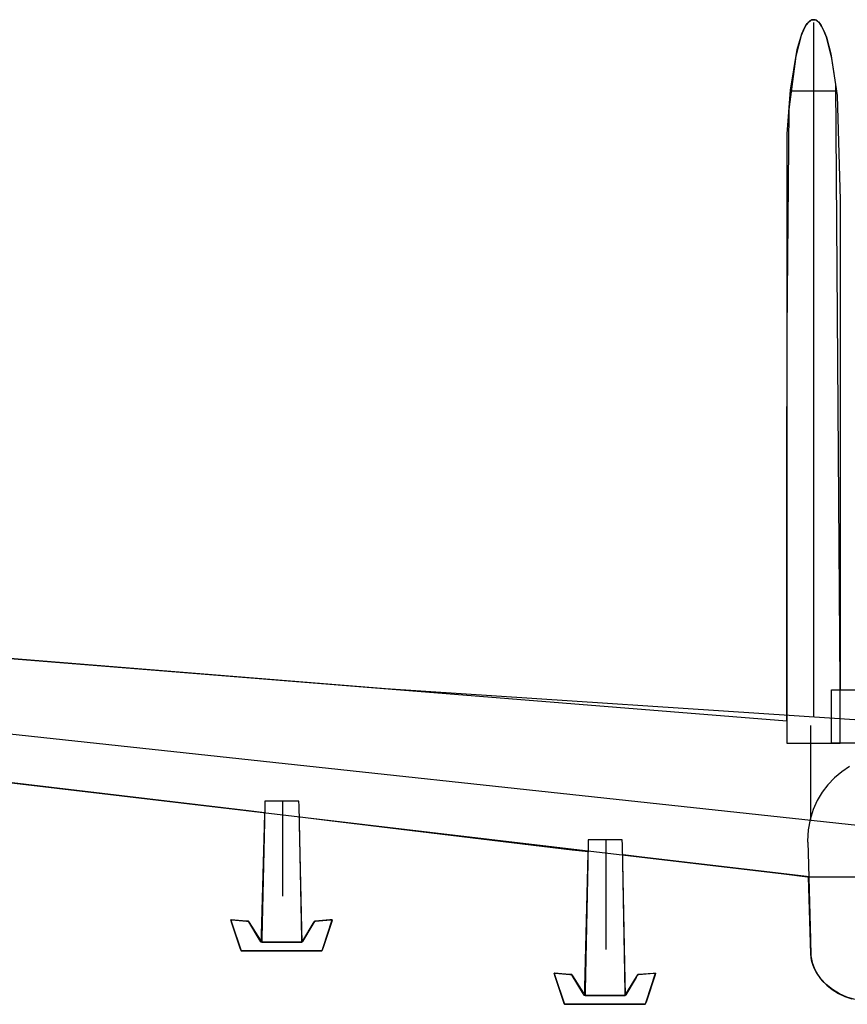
# Model space of a CAD drawing. Extents: x -3.81 to 3.8, y -2.54 to 5.19.
# Tile 82 of 93: x -2.7 to -2.21, y 4.61 to 5.19. Entities that reach past the tile are written whole.
import ezdxf

# ---------------------------------------------------------------- set-up
doc = ezdxf.new("R2010")
doc.units = 0

msp = doc.modelspace()

# ---------------------------------------------------------------- linework, layer by layer
at = {"layer": 'Layer 1', "color": 7, "linetype": 'CONTINUOUS'}
for p, q in [((-2.235736, 5.182265), (-2.236752, 5.180525)), ((-2.236752, 5.180525), (-2.235943, 5.181945)), ((-2.235943, 5.181945), (-2.235104, 5.183137)), ((-2.234672, 5.183643), (-2.235736, 5.182265)), ((-2.235104, 5.183137), (-2.234234, 5.184087)), ((-2.234123, 5.184189), (-2.234672, 5.183643)), ((-2.234234, 5.184087), (-2.233787, 5.184468)), ((-2.233561, 5.184633), (-2.234123, 5.184189)), ((-2.233787, 5.184468), (-2.233333, 5.184783)), ((-2.232988, 5.184975), (-2.233561, 5.184633)), ((-2.233333, 5.184783), (-2.232872, 5.18503)), ((-2.232403, 5.18521), (-2.232988, 5.184975)), ((-2.232872, 5.18503), (-2.232403, 5.18521)), ((-2.232403, 5.18521), (-2.231926, 5.185318)), ((-2.232105, 5.185286), (-2.232403, 5.18521)), ((-2.231805, 5.185334), (-2.232105, 5.185286)), ((-2.231926, 5.185318), (-2.231441, 5.185355)), ((-2.231502, 5.185354), (-2.231805, 5.185334)), ((-2.231198, 5.185346), (-2.231502, 5.185354)), ((-2.231441, 5.185355), (-2.230957, 5.185318)), ((-2.231441, 5.183619), (-2.231441, 5.183619)), ((-2.231441, 5.183619), (-2.231441, 5.183619)), ((-2.231441, 5.183619), (-2.231441, 5.183619)), ((-2.231441, 5.183619), (-2.231441, 5.183619)), ((-2.231441, 5.183619), (-2.231441, 5.183618)), ((-2.231441, 5.183618), (-2.231441, 5.183618)), ((-2.231441, 5.183618), (-2.231441, 5.183617)), ((-2.231441, 5.183617), (-2.231441, 5.183611)), ((-2.231441, 5.183611), (-2.231441, 5.183547)), ((-2.231441, 5.183547), (-2.231441, 5.183232)), ((-2.231441, 5.183232), (-2.231441, 5.181868)), ((-2.231441, 5.181868), (-2.231441, 5.167393)), ((-2.230897, 5.185309), (-2.231198, 5.185346)), ((-2.230957, 5.185318), (-2.23048, 5.18521)), ((-2.230598, 5.185243), (-2.230897, 5.185309)), ((-2.230011, 5.18503), (-2.230598, 5.185243)), ((-2.23048, 5.18521), (-2.230011, 5.18503)), ((-2.230011, 5.18503), (-2.229549, 5.184783)), ((-2.229435, 5.18471), (-2.230011, 5.18503)), ((-2.229549, 5.184783), (-2.229095, 5.184468)), ((-2.228871, 5.184286), (-2.229435, 5.18471)), ((-2.229095, 5.184468), (-2.228649, 5.184087)), ((-2.228319, 5.18376), (-2.228871, 5.184286)), ((-2.228649, 5.184087), (-2.227779, 5.183137)), ((-2.227779, 5.183137), (-2.228319, 5.18376)), ((-2.227779, 5.183137), (-2.22694, 5.181945)), ((-2.226734, 5.181611), (-2.227779, 5.183137)), ((-2.22694, 5.181945), (-2.225353, 5.178891)), ((-2.23864, 5.176065), (-2.241845, 5.163948)), ((-2.240963, 5.16796), (-2.238278, 5.177054)), ((-2.236752, 5.180525), (-2.23864, 5.176065)), ((-2.238278, 5.177054), (-2.236752, 5.180525)), ((-2.225738, 5.179734), (-2.226734, 5.181611)), ((-2.223888, 5.17503), (-2.225738, 5.179734)), ((-2.225353, 5.178891), (-2.223888, 5.17503)), ((-2.223888, 5.17503), (-2.221324, 5.165316)), ((-2.220759, 5.162551), (-2.223888, 5.17503)), ((-2.24487, 5.144157), (-2.240963, 5.16796)), ((-2.231441, 5.167393), (-2.231441, 4.777374)), ((-2.221324, 5.165316), (-2.217662, 5.140916)), ((-2.241845, 5.163948), (-2.245965, 5.132777)), ((-2.218394, 5.147371), (-2.220759, 5.162551)), ((-2.215815, 4.796023), (-2.218394, 5.147371)), ((-2.246823, 5.118564), (-2.24487, 5.144157)), ((-2.245331, 5.143689), (-2.245331, 5.143689)), ((-2.245331, 5.143689), (-2.245331, 5.143689)), ((-2.245331, 5.143689), (-2.245331, 5.143689)), ((-2.245331, 5.143689), (-2.245331, 5.143689)), ((-2.245331, 5.143689), (-2.245331, 5.143689)), ((-2.245331, 5.143689), (-2.245331, 5.143689)), ((-2.245331, 5.143689), (-2.245331, 5.143689)), ((-2.245331, 5.143689), (-2.24533, 5.143689)), ((-2.24533, 5.143689), (-2.245326, 5.143689)), ((-2.245326, 5.143689), (-2.245305, 5.143689)), ((-2.245305, 5.143689), (-2.245211, 5.143689)), ((-2.245211, 5.143689), (-2.244221, 5.143689)), ((-2.244221, 5.143689), (-2.217551, 5.143689)), ((-2.217662, 5.140916), (-2.215815, 5.079812)), ((-2.245965, 5.132777), (-2.247067, 5.003063)), ((-2.247063, 4.79943), (-2.246823, 5.118564)), ((-2.215815, 5.079812), (-2.215815, 4.793)), ((-2.247067, 5.003063), (-2.247067, 4.763792)), ((-2.481927, 4.793741), (-3.086111, 4.842268)), ((-3.06545, 4.840606), (-2.247063, 4.774823)), ((-2.247063, 4.774823), (-2.247063, 4.79943)), ((-2.215815, 4.761749), (-2.215815, 4.796023)), ((-2.960793, 4.795157), (-2.194433, 4.712689)), ((-2.184131, 4.773902), (-2.481927, 4.793741)), ((-2.221024, 4.792955), (-2.221024, 4.793)), ((-2.221024, 4.793), (-2.221024, 4.793)), ((-2.221024, 4.793), (-2.221024, 4.793)), ((-2.221024, 4.793), (-2.221024, 4.793)), ((-2.221024, 4.793), (-2.221024, 4.793)), ((-2.221024, 4.793), (-2.221024, 4.793)), ((-2.221024, 4.793), (-2.221024, 4.793)), ((-2.221024, 4.793), (-2.221023, 4.793)), ((-2.221024, 4.792056), (-2.221024, 4.792955)), ((-2.221024, 4.766305), (-2.221024, 4.792056)), ((-2.221023, 4.793), (-2.221022, 4.793)), ((-2.221022, 4.793), (-2.221017, 4.793)), ((-2.221017, 4.793), (-2.220995, 4.793)), ((-2.220995, 4.793), (-2.220765, 4.793)), ((-2.220765, 4.793), (-2.219629, 4.793)), ((-2.219629, 4.793), (-2.214793, 4.793)), ((-2.215815, 4.793), (-2.215815, 4.793)), ((-2.215815, 4.793), (-2.215815, 4.793)), ((-2.215815, 4.793), (-2.215815, 4.793)), ((-2.215815, 4.793), (-2.215815, 4.793)), ((-2.215815, 4.793), (-2.215815, 4.793)), ((-2.215815, 4.793), (-2.215815, 4.793)), ((-2.215815, 4.793), (-2.215813, 4.793)), ((-2.215813, 4.793), (-2.215808, 4.793)), ((-2.215808, 4.793), (-2.215753, 4.793)), ((-2.215753, 4.793), (-2.215476, 4.793)), ((-2.215476, 4.793), (-2.21428, 4.793)), ((-2.214793, 4.793), (-2.166852, 4.793)), ((-2.21428, 4.793), (-2.201583, 4.793)), ((-3.047798, 4.77944), (-2.34857, 4.69702)), ((-2.233177, 4.772166), (-2.233177, 4.772166)), ((-2.233177, 4.772166), (-2.233177, 4.772166)), ((-2.233177, 4.772166), (-2.233177, 4.772166)), ((-2.233177, 4.772166), (-2.233177, 4.772166)), ((-2.233177, 4.772166), (-2.233177, 4.772166)), ((-2.233177, 4.772166), (-2.233177, 4.772166)), ((-2.233177, 4.772166), (-2.233177, 4.772166)), ((-2.233177, 4.772166), (-2.233177, 4.772165)), ((-2.233177, 4.772165), (-2.233177, 4.772156)), ((-2.233177, 4.772156), (-2.233177, 4.772113)), ((-2.233177, 4.772113), (-2.233177, 4.771926)), ((-2.233177, 4.771926), (-2.233177, 4.769947)), ((-2.233177, 4.769947), (-2.233177, 4.716611)), ((-2.247067, 4.763792), (-2.247067, 4.762712)), ((-2.247067, 4.762712), (-2.247067, 4.762204)), ((-2.247067, 4.762204), (-2.247067, 4.761959)), ((-2.247067, 4.761959), (-2.247067, 4.761838)), ((-2.247067, 4.761838), (-2.247067, 4.761779)), ((-2.247067, 4.761779), (-2.247067, 4.761749)), ((-2.247067, 4.761749), (-2.247067, 4.761749)), ((-2.247067, 4.761749), (-2.247067, 4.761749)), ((-2.247067, 4.761749), (-2.247067, 4.761749)), ((-2.247067, 4.761749), (-2.247067, 4.761749)), ((-2.247067, 4.761749), (-2.247067, 4.761749)), ((-2.247067, 4.761749), (-2.247067, 4.761749)), ((-2.247067, 4.761749), (-2.247065, 4.761749)), ((-2.247065, 4.761749), (-2.247055, 4.761749)), ((-2.247055, 4.761749), (-2.247014, 4.761749)), ((-2.247014, 4.761749), (-2.246844, 4.761749)), ((-2.246844, 4.761749), (-2.245121, 4.761749)), ((-2.245121, 4.761749), (-2.215815, 4.761749)), ((-2.221024, 4.762273), (-2.221024, 4.766305)), ((-2.221024, 4.761866), (-2.221024, 4.762273)), ((-2.221024, 4.76177), (-2.221024, 4.761866)), ((-2.221024, 4.761751), (-2.221024, 4.76177)), ((-2.221024, 4.761749), (-2.221024, 4.761751)), ((-2.221024, 4.761749), (-2.221024, 4.761749)), ((-2.221024, 4.761749), (-2.221024, 4.761749)), ((-2.221024, 4.761749), (-2.221024, 4.761749)), ((-2.221024, 4.761749), (-2.221024, 4.761749)), ((-2.221024, 4.761749), (-2.221024, 4.761749)), ((-2.221024, 4.761749), (-2.221024, 4.761749)), ((-1.903675, 4.761749), (-2.221024, 4.761749)), ((-2.214948, 4.745038), (-2.21917, 4.741487)), ((-2.2104, 4.748161), (-2.214948, 4.745038)), ((-2.562204, 4.722172), (-2.707148, 4.739449)), ((-2.21917, 4.741487), (-2.223011, 4.737507)), ((-2.226415, 4.733094), (-2.229325, 4.728247)), ((-2.223011, 4.737507), (-2.226415, 4.733094)), ((-2.552651, 4.726511), (-2.552875, 4.71587)), ((-2.552629, 4.727585), (-2.552651, 4.726511)), ((-2.552623, 4.727837), (-2.552629, 4.727585)), ((-2.552622, 4.727888), (-2.552623, 4.727837)), ((-2.552622, 4.727894), (-2.552622, 4.727894)), ((-2.552622, 4.727894), (-2.552622, 4.727894)), ((-2.552622, 4.727894), (-2.552622, 4.727894)), ((-2.552622, 4.727894), (-2.552622, 4.727894)), ((-2.552622, 4.727894), (-2.552622, 4.727894)), ((-2.552622, 4.727894), (-2.552622, 4.727893)), ((-2.535566, 4.727894), (-2.552622, 4.727894)), ((-2.552622, 4.727893), (-2.552622, 4.727888)), ((-2.542205, 4.727894), (-2.542205, 4.727894)), ((-2.542205, 4.727894), (-2.542205, 4.727894)), ((-2.542205, 4.727894), (-2.542205, 4.727894)), ((-2.542205, 4.727894), (-2.542205, 4.727894)), ((-2.542205, 4.727894), (-2.542205, 4.727894)), ((-2.542205, 4.727894), (-2.542205, 4.727894)), ((-2.542205, 4.727894), (-2.542205, 4.727894)), ((-2.542205, 4.727894), (-2.542205, 4.727893)), ((-2.542205, 4.727893), (-2.542205, 4.727884)), ((-2.542205, 4.727884), (-2.542205, 4.727841)), ((-2.542205, 4.727841), (-2.542205, 4.727655)), ((-2.542205, 4.727655), (-2.542205, 4.725675)), ((-2.532989, 4.727894), (-2.535566, 4.727894)), ((-2.532729, 4.727894), (-2.532989, 4.727894)), ((-2.532668, 4.727894), (-2.532729, 4.727894)), ((-2.532655, 4.727894), (-2.532668, 4.727894)), ((-2.532654, 4.727894), (-2.532655, 4.727894)), ((-2.532648, 4.727598), (-2.532654, 4.727894)), ((-2.532654, 4.727894), (-2.532654, 4.727894)), ((-2.532654, 4.727894), (-2.532654, 4.727894)), ((-2.532654, 4.727894), (-2.532654, 4.727894)), ((-2.532654, 4.727894), (-2.532654, 4.727894)), ((-2.532654, 4.727894), (-2.532654, 4.727894)), ((-2.532654, 4.727894), (-2.532654, 4.727894)), ((-2.532654, 4.727894), (-2.532654, 4.727894)), ((-2.532654, 4.727894), (-2.532654, 4.727894)), ((-2.532654, 4.727894), (-2.532654, 4.727894)), ((-2.532654, 4.727894), (-2.532654, 4.727894)), ((-2.532654, 4.727894), (-2.532654, 4.727894)), ((-2.532601, 4.725402), (-2.532648, 4.727598)), ((-2.229325, 4.728247), (-2.231686, 4.722962)), ((-2.554468, 4.721249), (-2.562204, 4.722172)), ((-2.552818, 4.721053), (-2.554468, 4.721249)), ((-2.552822, 4.713024), (-2.552619, 4.720707)), ((-2.552661, 4.721034), (-2.552818, 4.721053)), ((-2.552622, 4.721029), (-2.552661, 4.721034)), ((-2.552613, 4.721028), (-2.552622, 4.721029)), ((-2.552619, 4.720707), (-2.552612, 4.720959)), ((-2.552611, 4.721028), (-2.552613, 4.721028)), ((-2.552612, 4.720959), (-2.552611, 4.721016)), ((-2.55261, 4.721028), (-2.552611, 4.721028)), ((-2.552611, 4.721028), (-2.552611, 4.721028)), ((-2.552611, 4.721016), (-2.55261, 4.721027)), ((-2.55261, 4.721027), (-2.55261, 4.721028)), ((-2.55261, 4.721028), (-2.55261, 4.721028)), ((-2.55261, 4.721028), (-2.55261, 4.721028)), ((-2.542205, 4.725675), (-2.542205, 4.672339)), ((-2.531171, 4.657454), (-2.532601, 4.725402)), ((-2.231686, 4.722962), (-2.233442, 4.717237)), ((-2.552875, 4.71587), (-2.554306, 4.647922)), ((-2.532632, 4.718547), (-2.532634, 4.718548)), ((-2.532634, 4.718548), (-2.532634, 4.718548)), ((-2.532634, 4.718548), (-2.532634, 4.718548)), ((-2.532634, 4.718548), (-2.532634, 4.718547)), ((-2.532634, 4.718547), (-2.532634, 4.718543)), ((-2.532634, 4.718543), (-2.532634, 4.718528)), ((-2.532634, 4.718528), (-2.532632, 4.718463)), ((-2.532609, 4.718545), (-2.532632, 4.718547)), ((-2.532632, 4.718463), (-2.532615, 4.71777)), ((-2.532615, 4.71777), (-2.532537, 4.714504)), ((-2.532484, 4.71853), (-2.532609, 4.718545)), ((-2.531928, 4.718463), (-2.532484, 4.71853)), ((-2.514769, 4.716396), (-2.531928, 4.718463)), ((-2.372758, 4.69929), (-2.514769, 4.716396)), ((-2.233442, 4.717237), (-2.234536, 4.711069)), ((-2.554496, 4.649591), (-2.552822, 4.713024)), ((-2.532537, 4.714504), (-2.531071, 4.653152)), ((-2.234536, 4.711069), (-2.234914, 4.704457)), ((-2.363415, 4.703795), (-2.363639, 4.692033)), ((-2.363393, 4.704981), (-2.363415, 4.703795)), ((-2.363387, 4.70526), (-2.363393, 4.704981)), ((-2.363386, 4.705316), (-2.363387, 4.70526)), ((-2.363386, 4.705323), (-2.363386, 4.705323)), ((-2.363386, 4.705323), (-2.363386, 4.705323)), ((-2.363386, 4.705323), (-2.363386, 4.705323)), ((-2.363386, 4.705323), (-2.363386, 4.705323)), ((-2.363386, 4.705323), (-2.363386, 4.705323)), ((-2.363386, 4.705323), (-2.363386, 4.705322)), ((-2.346329, 4.705323), (-2.363386, 4.705323)), ((-2.363386, 4.705322), (-2.363386, 4.705316)), ((-2.352969, 4.705323), (-2.352969, 4.705323)), ((-2.352969, 4.705323), (-2.352969, 4.705323)), ((-2.352969, 4.705323), (-2.352969, 4.705323)), ((-2.352969, 4.705323), (-2.352969, 4.705323)), ((-2.352969, 4.705323), (-2.352969, 4.705323)), ((-2.352969, 4.705323), (-2.352969, 4.705323)), ((-2.352969, 4.705323), (-2.352969, 4.705323)), ((-2.352969, 4.705323), (-2.352969, 4.705322)), ((-2.352969, 4.705322), (-2.352969, 4.705312)), ((-2.352969, 4.705312), (-2.352969, 4.705262)), ((-2.352969, 4.705262), (-2.352969, 4.705047)), ((-2.352969, 4.705047), (-2.352969, 4.702758)), ((-2.343753, 4.705323), (-2.346329, 4.705323)), ((-2.343493, 4.705323), (-2.343753, 4.705323)), ((-2.343431, 4.705323), (-2.343493, 4.705323)), ((-2.343419, 4.705323), (-2.343431, 4.705323)), ((-2.343418, 4.705323), (-2.343419, 4.705323)), ((-2.343411, 4.704995), (-2.343418, 4.705323)), ((-2.343418, 4.705323), (-2.343418, 4.705323)), ((-2.343418, 4.705323), (-2.343418, 4.705323)), ((-2.343418, 4.705323), (-2.343418, 4.705323)), ((-2.343418, 4.705323), (-2.343418, 4.705323)), ((-2.343418, 4.705323), (-2.343418, 4.705323)), ((-2.343418, 4.705323), (-2.343418, 4.705323)), ((-2.343418, 4.705323), (-2.343418, 4.705323)), ((-2.343418, 4.705323), (-2.343418, 4.705323)), ((-2.343418, 4.705323), (-2.343418, 4.705323)), ((-2.343418, 4.705323), (-2.343418, 4.705323)), ((-2.343418, 4.705323), (-2.343418, 4.705323)), ((-2.343365, 4.702569), (-2.343411, 4.704995)), ((-2.234914, 4.704457), (-2.234914, 4.704457)), ((-2.234914, 4.704457), (-2.234914, 4.704457)), ((-2.234914, 4.704457), (-2.234914, 4.704457)), ((-2.234914, 4.704457), (-2.234914, 4.704457)), ((-2.234914, 4.704457), (-2.234914, 4.704456)), ((-2.234914, 4.704456), (-2.234913, 4.704454)), ((-2.234913, 4.704454), (-2.234913, 4.704443)), ((-2.234913, 4.704443), (-2.234909, 4.704327)), ((-2.234909, 4.704327), (-2.234888, 4.703764)), ((-2.234888, 4.703764), (-2.23467, 4.697659)), ((-2.365178, 4.698377), (-2.372758, 4.69929)), ((-2.363562, 4.698182), (-2.365178, 4.698377)), ((-2.363571, 4.689267), (-2.363367, 4.697802)), ((-2.363408, 4.698164), (-2.363562, 4.698182)), ((-2.36337, 4.698159), (-2.363408, 4.698164)), ((-2.363361, 4.698158), (-2.36337, 4.698159)), ((-2.363367, 4.697802), (-2.36336, 4.698081)), ((-2.363359, 4.698158), (-2.363361, 4.698158)), ((-2.36336, 4.698081), (-2.363359, 4.698144)), ((-2.363359, 4.698157), (-2.363358, 4.698158)), ((-2.363358, 4.698158), (-2.363359, 4.698158)), ((-2.363359, 4.698158), (-2.363359, 4.698158)), ((-2.363359, 4.698144), (-2.363359, 4.698157)), ((-2.363358, 4.698158), (-2.363358, 4.698158)), ((-2.363358, 4.698158), (-2.363358, 4.698158)), ((-2.352969, 4.702758), (-2.352969, 4.641087)), ((-2.341938, 4.627468), (-2.343365, 4.702569)), ((-2.23467, 4.697659), (-2.233235, 4.646865)), ((-2.363639, 4.692033), (-2.36507, 4.616932)), ((-2.34857, 4.69702), (-2.250393, 4.685447)), ((-2.343377, 4.696548), (-2.343378, 4.696548)), ((-2.343378, 4.696548), (-2.343378, 4.696548)), ((-2.343378, 4.696548), (-2.343378, 4.696548)), ((-2.343378, 4.696548), (-2.343378, 4.696547)), ((-2.343378, 4.696547), (-2.343378, 4.696543)), ((-2.343378, 4.696543), (-2.343378, 4.696525)), ((-2.343378, 4.696525), (-2.343376, 4.696452)), ((-2.343362, 4.696546), (-2.343377, 4.696548)), ((-2.343376, 4.696452), (-2.34336, 4.695671)), ((-2.343282, 4.696536), (-2.343362, 4.696546)), ((-2.34336, 4.695671), (-2.343283, 4.691992)), ((-2.343283, 4.691992), (-2.341833, 4.622879)), ((-2.342924, 4.696494), (-2.343282, 4.696536)), ((-2.331885, 4.695184), (-2.342924, 4.696494)), ((-2.240527, 4.68434), (-2.331885, 4.695184)), ((-2.365259, 4.618803), (-2.363571, 4.689267)), ((-2.250393, 4.685447), (-2.234996, 4.683632)), ((-2.235651, 4.683761), (-2.240527, 4.68434)), ((-2.234612, 4.683638), (-2.235651, 4.683761)), ((-2.234996, 4.683632), (-2.234916, 4.683623)), ((-2.234916, 4.683623), (-2.234914, 4.683623)), ((-2.234914, 4.683623), (-2.234914, 4.683623)), ((-2.234914, 4.683623), (-2.234914, 4.683623)), ((-2.234914, 4.683623), (-2.234914, 4.683623)), ((-2.234914, 4.683623), (-2.234914, 4.683623)), ((-2.234914, 4.683623), (-2.234914, 4.683623)), ((-2.234914, 4.683623), (-2.234913, 4.683623)), ((-2.234913, 4.683623), (-2.234912, 4.683623)), ((-2.234912, 4.683623), (-2.234908, 4.683623)), ((-2.234908, 4.683623), (-2.23489, 4.683623)), ((-2.23489, 4.683623), (-2.234696, 4.683623)), ((-2.234696, 4.683623), (-2.233738, 4.683623)), ((-2.234512, 4.683626), (-2.234612, 4.683638)), ((-2.234488, 4.683623), (-2.234512, 4.683626)), ((-2.234482, 4.683623), (-2.234488, 4.683623)), ((-2.234481, 4.683623), (-2.234482, 4.683623)), ((-2.233127, 4.638609), (-2.234481, 4.683623)), ((-2.234481, 4.683623), (-2.234481, 4.683623)), ((-2.234481, 4.683623), (-2.234481, 4.683623)), ((-2.233738, 4.683623), (-2.22964, 4.683623)), ((-2.22964, 4.683623), (-2.188282, 4.683623)), ((-2.572586, 4.658447), (-2.572587, 4.658449)), ((-2.572587, 4.658449), (-2.572587, 4.658449)), ((-2.572587, 4.658449), (-2.572587, 4.658449)), ((-2.572587, 4.658449), (-2.572587, 4.658449)), ((-2.572587, 4.658449), (-2.572587, 4.658449)), ((-2.572587, 4.658449), (-2.572586, 4.658449)), ((-2.572585, 4.658449), (-2.572587, 4.658449)), ((-2.572587, 4.658449), (-2.572587, 4.658449)), ((-2.572587, 4.658449), (-2.572587, 4.658449)), ((-2.572587, 4.658449), (-2.572587, 4.658449)), ((-2.572587, 4.658449), (-2.572587, 4.658449)), ((-2.572587, 4.658449), (-2.572587, 4.658449)), ((-2.572587, 4.658449), (-2.572587, 4.658449)), ((-2.572587, 4.658449), (-2.572587, 4.658449)), ((-2.572587, 4.658449), (-2.572587, 4.658449)), ((-2.572587, 4.658449), (-2.572586, 4.658448)), ((-2.572586, 4.658449), (-2.572584, 4.658449)), ((-2.572586, 4.658448), (-2.572585, 4.658444)), ((-2.572581, 4.658433), (-2.572586, 4.658447)), ((-2.572564, 4.658447), (-2.572585, 4.658449)), ((-2.572585, 4.658444), (-2.57257, 4.658399)), ((-2.572584, 4.658449), (-2.572575, 4.658448)), ((-2.572561, 4.658373), (-2.572581, 4.658433)), ((-2.572575, 4.658448), (-2.572476, 4.65844)), ((-2.57257, 4.658399), (-2.572498, 4.658182)), ((-2.572241, 4.658421), (-2.572564, 4.658447)), ((-2.571945, 4.656525), (-2.572561, 4.658373)), ((-2.572498, 4.658182), (-2.571735, 4.655894)), ((-2.572476, 4.65844), (-2.572011, 4.658401)), ((-2.56363, 4.657705), (-2.572241, 4.658421)), ((-2.572011, 4.658401), (-2.563272, 4.657675)), ((-2.562322, 4.657596), (-2.56363, 4.657705)), ((-2.563272, 4.657675), (-2.562214, 4.657587)), ((-2.562198, 4.657586), (-2.562322, 4.657596)), ((-2.562214, 4.657587), (-2.562179, 4.657584)), ((-2.562173, 4.657583), (-2.562198, 4.657586)), ((-2.562179, 4.657584), (-2.562171, 4.657583)), ((-2.56217, 4.657583), (-2.562173, 4.657583)), ((-2.562171, 4.657583), (-2.56217, 4.657583)), ((-2.56217, 4.657583), (-2.56217, 4.657583)), ((-2.56217, 4.657583), (-2.56217, 4.657583)), ((-2.56217, 4.657583), (-2.56217, 4.657583)), ((-2.56217, 4.657583), (-2.56217, 4.657583)), ((-2.56217, 4.657583), (-2.562169, 4.657583)), ((-2.562169, 4.657583), (-2.56217, 4.657583)), ((-2.56217, 4.657583), (-2.56217, 4.657583)), ((-2.56217, 4.657583), (-2.56217, 4.657583)), ((-2.56217, 4.657583), (-2.56217, 4.657583)), ((-2.56217, 4.657583), (-2.56217, 4.657583)), ((-2.56217, 4.657583), (-2.56217, 4.657583)), ((-2.56217, 4.657583), (-2.56217, 4.657583)), ((-2.56217, 4.657583), (-2.56217, 4.657583)), ((-2.56217, 4.657583), (-2.56217, 4.657583)), ((-2.562169, 4.657583), (-2.562169, 4.657583)), ((-2.562169, 4.657583), (-2.562169, 4.657582)), ((-2.562169, 4.657581), (-2.562169, 4.657583)), ((-2.562169, 4.657582), (-2.562167, 4.65758)), ((-2.562153, 4.657556), (-2.562169, 4.657581)), ((-2.562167, 4.65758), (-2.56216, 4.657569)), ((-2.56216, 4.657569), (-2.562088, 4.657452)), ((-2.561927, 4.657179), (-2.562153, 4.657556)), ((-2.562088, 4.657452), (-2.56175, 4.656907)), ((-2.530947, 4.646813), (-2.531171, 4.657454)), ((-2.523651, 4.657405), (-2.524568, 4.655874)), ((-2.524318, 4.656298), (-2.523574, 4.657532)), ((-2.523564, 4.65755), (-2.523651, 4.657405)), ((-2.523574, 4.657532), (-2.52355, 4.657572)), ((-2.523546, 4.657579), (-2.523564, 4.65755)), ((-2.52355, 4.657572), (-2.523545, 4.657581)), ((-2.523544, 4.657582), (-2.523546, 4.657579)), ((-2.523545, 4.657581), (-2.523544, 4.657583)), ((-2.523544, 4.657583), (-2.523544, 4.657583)), ((-2.523544, 4.657583), (-2.523544, 4.657583)), ((-2.523544, 4.657583), (-2.523544, 4.657583)), ((-2.523544, 4.657583), (-2.523543, 4.657583)), ((-2.523543, 4.657583), (-2.523544, 4.657583)), ((-2.523544, 4.657583), (-2.523544, 4.657583)), ((-2.523544, 4.657583), (-2.523544, 4.657583)), ((-2.523544, 4.657583), (-2.523544, 4.657583)), ((-2.523544, 4.657583), (-2.523544, 4.657583)), ((-2.523544, 4.657583), (-2.523544, 4.657583)), ((-2.523544, 4.657583), (-2.523544, 4.657583)), ((-2.523544, 4.657583), (-2.523544, 4.657583)), ((-2.523544, 4.657583), (-2.523544, 4.657582)), ((-2.523543, 4.657583), (-2.523543, 4.657583)), ((-2.523543, 4.657583), (-2.523541, 4.657583)), ((-2.523542, 4.657583), (-2.523543, 4.657583)), ((-2.523521, 4.657585), (-2.523542, 4.657583)), ((-2.523541, 4.657583), (-2.523531, 4.657584)), ((-2.523531, 4.657584), (-2.523433, 4.657592)), ((-2.523198, 4.657612), (-2.523521, 4.657585)), ((-2.523433, 4.657592), (-2.522968, 4.657631)), ((-2.514587, 4.658328), (-2.523198, 4.657612)), ((-2.522968, 4.657631), (-2.514229, 4.658358)), ((-2.513464, 4.657437), (-2.51856, 4.642145)), ((-2.518349, 4.642776), (-2.513328, 4.657845)), ((-2.513279, 4.658437), (-2.514587, 4.658328)), ((-2.514229, 4.658358), (-2.51317, 4.658446)), ((-2.513192, 4.658253), (-2.513464, 4.657437)), ((-2.513328, 4.657845), (-2.51314, 4.658409)), ((-2.513155, 4.658447), (-2.513279, 4.658437)), ((-2.513134, 4.658427), (-2.513192, 4.658253)), ((-2.51317, 4.658446), (-2.513136, 4.658449)), ((-2.513129, 4.658449), (-2.513155, 4.658447)), ((-2.51314, 4.658409), (-2.513127, 4.658447)), ((-2.513136, 4.658449), (-2.513128, 4.658449)), ((-2.513128, 4.658444), (-2.513134, 4.658427)), ((-2.513127, 4.658449), (-2.513129, 4.658449)), ((-2.513128, 4.658449), (-2.513126, 4.658449)), ((-2.513127, 4.658448), (-2.513128, 4.658444)), ((-2.513126, 4.658449), (-2.513127, 4.658448)), ((-2.513127, 4.658447), (-2.513126, 4.658449)), ((-2.513126, 4.658449), (-2.513127, 4.658449)), ((-2.513126, 4.658449), (-2.513126, 4.658449)), ((-2.513126, 4.658449), (-2.513126, 4.658449)), ((-2.513126, 4.658449), (-2.513126, 4.658449)), ((-2.513126, 4.658449), (-2.513126, 4.658449)), ((-2.513126, 4.658449), (-2.513126, 4.658449)), ((-2.513126, 4.658449), (-2.513126, 4.658449)), ((-2.513126, 4.658449), (-2.513126, 4.658449)), ((-2.513126, 4.658449), (-2.513126, 4.658449)), ((-2.513126, 4.658449), (-2.513126, 4.658449)), ((-2.513126, 4.658449), (-2.513126, 4.658449)), ((-2.513126, 4.658449), (-2.513126, 4.658449)), ((-2.513126, 4.658449), (-2.513126, 4.658449)), ((-2.513126, 4.658449), (-2.513126, 4.658449)), ((-2.513126, 4.658449), (-2.513126, 4.658449)), ((-2.566846, 4.641233), (-2.571945, 4.656525)), ((-2.571735, 4.655894), (-2.56671, 4.640826)), ((-2.55588, 4.6471), (-2.561927, 4.657179)), ((-2.56175, 4.656907), (-2.555405, 4.646695)), ((-2.531071, 4.653152), (-2.530893, 4.64572)), ((-2.524568, 4.655874), (-2.530612, 4.645795)), ((-2.530478, 4.646086), (-2.524318, 4.656298)), ((-2.554962, 4.645569), (-2.55588, 4.6471)), ((-2.555405, 4.646695), (-2.554638, 4.645461)), ((-2.554604, 4.645498), (-2.554585, 4.646215)), ((-2.554585, 4.646215), (-2.554496, 4.649591)), ((-2.554306, 4.647922), (-2.554356, 4.645549)), ((-2.530924, 4.645739), (-2.530947, 4.646813)), ((-2.530919, 4.645487), (-2.530924, 4.645739)), ((-2.530893, 4.64572), (-2.530888, 4.645477)), ((-2.530612, 4.645795), (-2.530839, 4.645417)), ((-2.530807, 4.645541), (-2.530478, 4.646086)), ((-2.233235, 4.646865), (-2.233025, 4.637423)), ((-2.566573, 4.640417), (-2.566846, 4.641233)), ((-2.56671, 4.640826), (-2.566536, 4.640306)), ((-2.566515, 4.640243), (-2.566573, 4.640417)), ((-2.566536, 4.640306), (-2.566509, 4.640222)), ((-2.56651, 4.640226), (-2.566515, 4.640243)), ((-2.566509, 4.640222), (-2.56651, 4.640226)), ((-2.566508, 4.640221), (-2.566509, 4.640222)), ((-2.566509, 4.640222), (-2.566508, 4.640221)), ((-2.566507, 4.640221), (-2.566508, 4.640221)), ((-2.566508, 4.640221), (-2.566508, 4.640221)), ((-2.566508, 4.640221), (-2.566508, 4.640221)), ((-2.566508, 4.640221), (-2.566508, 4.640221)), ((-2.566508, 4.640221), (-2.566508, 4.640221)), ((-2.566508, 4.640221), (-2.566508, 4.640221)), ((-2.566508, 4.640221), (-2.566508, 4.640221)), ((-2.566508, 4.640221), (-2.566508, 4.640221)), ((-2.566508, 4.640221), (-2.566508, 4.640221)), ((-2.566508, 4.640221), (-2.566508, 4.640221)), ((-2.566508, 4.640221), (-2.566508, 4.640221)), ((-2.566508, 4.640221), (-2.566508, 4.640221)), ((-2.566508, 4.640221), (-2.566508, 4.640221)), ((-2.566508, 4.640221), (-2.566507, 4.640221)), ((-2.5665, 4.640221), (-2.566507, 4.640221)), ((-2.566507, 4.640221), (-2.566504, 4.640221)), ((-2.566504, 4.640221), (-2.566494, 4.640221)), ((-2.566465, 4.640221), (-2.5665, 4.640221)), ((-2.566494, 4.640221), (-2.566377, 4.640221)), ((-2.566308, 4.640221), (-2.566465, 4.640221)), ((-2.566377, 4.640221), (-2.565815, 4.640221)), ((-2.561501, 4.640221), (-2.566308, 4.640221)), ((-2.565815, 4.640221), (-2.559875, 4.640221)), ((-2.521817, 4.640221), (-2.561501, 4.640221)), ((-2.559875, 4.640221), (-2.519201, 4.640221)), ((-2.554875, 4.645424), (-2.554962, 4.645569)), ((-2.554857, 4.645394), (-2.554875, 4.645424)), ((-2.554855, 4.645391), (-2.554857, 4.645394)), ((-2.554855, 4.64539), (-2.554855, 4.645391)), ((-2.554854, 4.64539), (-2.554855, 4.64539)), ((-2.554855, 4.64539), (-2.554855, 4.64539)), ((-2.554855, 4.64539), (-2.554855, 4.64539)), ((-2.554855, 4.64539), (-2.554855, 4.64539)), ((-2.554855, 4.64539), (-2.554855, 4.64539)), ((-2.554855, 4.64539), (-2.554855, 4.64539)), ((-2.554855, 4.64539), (-2.554855, 4.64539)), ((-2.554855, 4.64539), (-2.554855, 4.64539)), ((-2.554851, 4.64539), (-2.554854, 4.64539)), ((-2.554802, 4.64539), (-2.554851, 4.64539)), ((-2.554058, 4.64539), (-2.554802, 4.64539)), ((-2.554638, 4.645461), (-2.554613, 4.645421)), ((-2.554613, 4.645421), (-2.554608, 4.645412)), ((-2.554608, 4.645412), (-2.554607, 4.64541)), ((-2.554607, 4.645411), (-2.554606, 4.645414)), ((-2.554607, 4.64541), (-2.554607, 4.645411)), ((-2.554607, 4.64541), (-2.554607, 4.64541)), ((-2.554607, 4.64541), (-2.554607, 4.64541)), ((-2.554607, 4.64541), (-2.554607, 4.64541)), ((-2.554606, 4.645431), (-2.554604, 4.645498)), ((-2.554606, 4.645414), (-2.554606, 4.645431)), ((-2.554356, 4.645549), (-2.554358, 4.64543)), ((-2.554358, 4.64543), (-2.554358, 4.64543)), ((-2.554358, 4.64543), (-2.554358, 4.64543)), ((-2.554358, 4.64543), (-2.554358, 4.64543)), ((-2.554358, 4.64543), (-2.554358, 4.64543)), ((-2.554358, 4.64543), (-2.554358, 4.64543)), ((-2.554358, 4.64543), (-2.554358, 4.64543)), ((-2.554358, 4.64543), (-2.554358, 4.64543)), ((-2.554358, 4.64543), (-2.554358, 4.64543)), ((-2.554358, 4.64543), (-2.554358, 4.64543)), ((-2.554358, 4.64543), (-2.554357, 4.64543)), ((-2.554357, 4.64543), (-2.554342, 4.64543)), ((-2.554342, 4.64543), (-2.554271, 4.64543)), ((-2.554271, 4.64543), (-2.553965, 4.64543)), ((-2.534219, 4.64539), (-2.554058, 4.64539)), ((-2.553965, 4.64543), (-2.550941, 4.64543)), ((-2.550941, 4.64543), (-2.531626, 4.64543)), ((-2.531206, 4.64539), (-2.534219, 4.64539)), ((-2.531626, 4.64543), (-2.530951, 4.64543)), ((-2.530921, 4.64539), (-2.531206, 4.64539)), ((-2.530951, 4.64543), (-2.530918, 4.64543)), ((-2.530862, 4.64539), (-2.530921, 4.64539)), ((-2.530918, 4.645436), (-2.530919, 4.645487)), ((-2.530918, 4.645431), (-2.530918, 4.645436)), ((-2.530918, 4.64543), (-2.530918, 4.645431)), ((-2.530918, 4.64543), (-2.530918, 4.64543)), ((-2.530918, 4.64543), (-2.530918, 4.64543)), ((-2.530918, 4.64543), (-2.530918, 4.64543)), ((-2.530918, 4.64543), (-2.530918, 4.64543)), ((-2.530918, 4.64543), (-2.530918, 4.64543)), ((-2.530918, 4.64543), (-2.530918, 4.64543)), ((-2.530918, 4.64543), (-2.530918, 4.64543)), ((-2.530918, 4.64543), (-2.530918, 4.64543)), ((-2.530888, 4.645477), (-2.530886, 4.645422)), ((-2.530886, 4.645422), (-2.530886, 4.645411)), ((-2.530886, 4.645411), (-2.530884, 4.645413)), ((-2.530886, 4.645411), (-2.530886, 4.64541)), ((-2.530886, 4.64541), (-2.530886, 4.645411)), ((-2.530886, 4.64541), (-2.530886, 4.64541)), ((-2.530886, 4.64541), (-2.530886, 4.64541)), ((-2.530886, 4.64541), (-2.530886, 4.64541)), ((-2.530886, 4.64541), (-2.530886, 4.64541)), ((-2.530886, 4.64541), (-2.530886, 4.64541)), ((-2.530884, 4.645413), (-2.530877, 4.645425)), ((-2.530877, 4.645425), (-2.530807, 4.645541)), ((-2.530856, 4.64539), (-2.530862, 4.64539)), ((-2.530855, 4.64539), (-2.530856, 4.64539)), ((-2.530854, 4.64539), (-2.530855, 4.64539)), ((-2.530855, 4.64539), (-2.530855, 4.64539)), ((-2.530855, 4.64539), (-2.530855, 4.64539)), ((-2.530855, 4.64539), (-2.530855, 4.64539)), ((-2.530855, 4.64539), (-2.530855, 4.64539)), ((-2.530855, 4.64539), (-2.530855, 4.64539)), ((-2.530855, 4.64539), (-2.530855, 4.64539)), ((-2.530855, 4.64539), (-2.530855, 4.64539)), ((-2.530839, 4.645417), (-2.530854, 4.645392)), ((-2.530854, 4.645392), (-2.530854, 4.64539)), ((-2.519704, 4.640221), (-2.521817, 4.640221)), ((-2.519256, 4.640221), (-2.519704, 4.640221)), ((-2.519214, 4.640221), (-2.519256, 4.640221)), ((-2.519204, 4.640221), (-2.519214, 4.640221)), ((-2.519202, 4.640221), (-2.519204, 4.640221)), ((-2.519201, 4.640221), (-2.519202, 4.640221)), ((-2.519201, 4.640222), (-2.519199, 4.640227)), ((-2.5192, 4.640224), (-2.519201, 4.640221)), ((-2.519201, 4.640221), (-2.519201, 4.640222)), ((-2.519201, 4.640221), (-2.519201, 4.640221)), ((-2.519201, 4.640221), (-2.519201, 4.640221)), ((-2.519201, 4.640221), (-2.519201, 4.640221)), ((-2.519201, 4.640221), (-2.519201, 4.640221)), ((-2.519201, 4.640221), (-2.519201, 4.640221)), ((-2.519201, 4.640221), (-2.519201, 4.640221)), ((-2.519201, 4.640221), (-2.519201, 4.640221)), ((-2.519201, 4.640221), (-2.519201, 4.640221)), ((-2.519196, 4.640237), (-2.5192, 4.640224)), ((-2.519199, 4.640227), (-2.519184, 4.640271)), ((-2.519176, 4.640297), (-2.519196, 4.640237)), ((-2.519184, 4.640271), (-2.519112, 4.640488)), ((-2.51856, 4.642145), (-2.519176, 4.640297)), ((-2.519112, 4.640488), (-2.518349, 4.642776)), ((-2.232868, 4.63625), (-2.233127, 4.638609)), ((-2.233025, 4.637423), (-2.23225, 4.633417)), ((-2.232397, 4.633968), (-2.232868, 4.63625)), ((-2.231727, 4.631765), (-2.232397, 4.633968)), ((-2.23225, 4.633417), (-2.230872, 4.629659)), ((-2.230867, 4.629647), (-2.231727, 4.631765)), ((-2.230872, 4.629659), (-2.228948, 4.626172)), ((-2.229828, 4.627618), (-2.230867, 4.629647)), ((-2.38335, 4.627199), (-2.383351, 4.627201)), ((-2.383351, 4.627201), (-2.383351, 4.627201)), ((-2.383351, 4.627201), (-2.383351, 4.627201)), ((-2.383351, 4.627201), (-2.383351, 4.627201)), ((-2.383351, 4.627201), (-2.383351, 4.627201)), ((-2.383351, 4.627201), (-2.38335, 4.627201)), ((-2.383349, 4.627201), (-2.383351, 4.627201)), ((-2.383351, 4.627201), (-2.383351, 4.627201)), ((-2.383351, 4.627201), (-2.383351, 4.627201)), ((-2.383351, 4.627201), (-2.383351, 4.627201)), ((-2.383351, 4.627201), (-2.383351, 4.627201)), ((-2.383351, 4.627201), (-2.383351, 4.627201)), ((-2.383351, 4.627201), (-2.383351, 4.627201)), ((-2.383351, 4.627201), (-2.383351, 4.627201)), ((-2.383351, 4.627201), (-2.383351, 4.627201)), ((-2.383351, 4.627201), (-2.38335, 4.6272)), ((-2.38335, 4.627201), (-2.383348, 4.627201)), ((-2.38335, 4.6272), (-2.383349, 4.627196)), ((-2.383345, 4.627185), (-2.38335, 4.627199)), ((-2.383328, 4.627199), (-2.383349, 4.627201)), ((-2.383349, 4.627196), (-2.383334, 4.627151)), ((-2.383348, 4.627201), (-2.383338, 4.6272)), ((-2.383325, 4.627125), (-2.383345, 4.627185)), ((-2.383338, 4.6272), (-2.38324, 4.627192)), ((-2.383334, 4.627151), (-2.383262, 4.626934)), ((-2.383005, 4.627172), (-2.383328, 4.627199)), ((-2.382709, 4.625277), (-2.383325, 4.627125)), ((-2.383262, 4.626934), (-2.382498, 4.624645)), ((-2.38324, 4.627192), (-2.382775, 4.627153)), ((-2.374394, 4.626453), (-2.383005, 4.627172)), ((-2.382775, 4.627153), (-2.374036, 4.626423)), ((-2.377609, 4.609981), (-2.382709, 4.625277)), ((-2.382498, 4.624645), (-2.377474, 4.609574)), ((-2.373086, 4.626344), (-2.374394, 4.626453)), ((-2.374036, 4.626423), (-2.372977, 4.626335)), ((-2.372962, 4.626334), (-2.373086, 4.626344)), ((-2.372977, 4.626335), (-2.372943, 4.626332)), ((-2.372936, 4.626331), (-2.372962, 4.626334)), ((-2.372943, 4.626332), (-2.372935, 4.626331)), ((-2.372934, 4.626331), (-2.372936, 4.626331)), ((-2.372935, 4.626331), (-2.372933, 4.626331)), ((-2.372933, 4.626331), (-2.372934, 4.626331)), ((-2.372933, 4.626331), (-2.372933, 4.626331)), ((-2.372933, 4.626331), (-2.372933, 4.626331)), ((-2.372933, 4.626331), (-2.372933, 4.626331)), ((-2.372933, 4.626331), (-2.372933, 4.626331)), ((-2.372933, 4.626331), (-2.372933, 4.626331)), ((-2.372933, 4.626331), (-2.372933, 4.626331)), ((-2.372933, 4.626331), (-2.372933, 4.62633)), ((-2.372932, 4.62633), (-2.372933, 4.626331)), ((-2.372933, 4.626331), (-2.372933, 4.626331)), ((-2.372933, 4.626331), (-2.372933, 4.626331)), ((-2.372933, 4.626331), (-2.372933, 4.626331)), ((-2.372933, 4.626331), (-2.372933, 4.626331)), ((-2.372933, 4.626331), (-2.372933, 4.626331)), ((-2.372933, 4.626331), (-2.372933, 4.626331)), ((-2.372933, 4.626331), (-2.372933, 4.626331)), ((-2.372933, 4.626331), (-2.372933, 4.626331)), ((-2.372933, 4.62633), (-2.372931, 4.626328)), ((-2.372917, 4.626304), (-2.372932, 4.62633)), ((-2.372931, 4.626328), (-2.372924, 4.626317)), ((-2.372924, 4.626317), (-2.372852, 4.6262)), ((-2.372691, 4.625927), (-2.372917, 4.626304)), ((-2.372852, 4.6262), (-2.372513, 4.625655)), ((-2.366644, 4.615851), (-2.372691, 4.625927)), ((-2.372513, 4.625655), (-2.366169, 4.615443)), ((-2.341714, 4.615706), (-2.341938, 4.627468)), ((-2.341833, 4.622879), (-2.341657, 4.614507)), ((-2.335332, 4.624622), (-2.341376, 4.614547)), ((-2.341242, 4.614834), (-2.335082, 4.625046)), ((-2.334414, 4.626153), (-2.335332, 4.624622)), ((-2.335082, 4.625046), (-2.334338, 4.62628)), ((-2.334327, 4.626298), (-2.334414, 4.626153)), ((-2.334338, 4.62628), (-2.334314, 4.62632)), ((-2.33431, 4.626327), (-2.334327, 4.626298)), ((-2.334314, 4.62632), (-2.334308, 4.626329)), ((-2.334308, 4.62633), (-2.33431, 4.626327)), ((-2.334308, 4.626329), (-2.334307, 4.626331)), ((-2.334307, 4.626331), (-2.334308, 4.62633)), ((-2.334307, 4.626331), (-2.334307, 4.626331)), ((-2.334307, 4.626331), (-2.334307, 4.626331)), ((-2.334307, 4.626331), (-2.334307, 4.626331)), ((-2.334307, 4.626331), (-2.334307, 4.626331)), ((-2.334307, 4.626331), (-2.334307, 4.626331)), ((-2.334307, 4.626331), (-2.334304, 4.626331)), ((-2.334306, 4.626331), (-2.334307, 4.626331)), ((-2.334307, 4.626331), (-2.334307, 4.626331)), ((-2.334307, 4.626331), (-2.334307, 4.626331)), ((-2.334307, 4.626331), (-2.334307, 4.626331)), ((-2.334307, 4.626331), (-2.334307, 4.626331)), ((-2.334307, 4.626331), (-2.334307, 4.626331)), ((-2.334307, 4.626331), (-2.334307, 4.626331)), ((-2.334307, 4.626331), (-2.334307, 4.626331)), ((-2.334307, 4.626331), (-2.334307, 4.626331)), ((-2.334284, 4.626333), (-2.334306, 4.626331)), ((-2.334304, 4.626331), (-2.334295, 4.626332)), ((-2.334295, 4.626332), (-2.334196, 4.62634)), ((-2.333962, 4.62636), (-2.334284, 4.626333)), ((-2.334196, 4.62634), (-2.333731, 4.626379)), ((-2.32535, 4.627079), (-2.333962, 4.62636)), ((-2.333731, 4.626379), (-2.324993, 4.627109)), ((-2.324227, 4.626189), (-2.329324, 4.610893)), ((-2.329113, 4.611525), (-2.324091, 4.626597)), ((-2.324043, 4.627189), (-2.32535, 4.627079)), ((-2.324993, 4.627109), (-2.323934, 4.627198)), ((-2.323955, 4.627005), (-2.324227, 4.626189)), ((-2.324091, 4.626597), (-2.323903, 4.627161)), ((-2.323919, 4.627199), (-2.324043, 4.627189)), ((-2.323897, 4.627179), (-2.323955, 4.627005)), ((-2.323934, 4.627198), (-2.3239, 4.6272)), ((-2.323893, 4.627201), (-2.323919, 4.627199)), ((-2.323903, 4.627161), (-2.323891, 4.627199)), ((-2.3239, 4.6272), (-2.323892, 4.627201)), ((-2.323892, 4.627196), (-2.323897, 4.627179)), ((-2.323891, 4.627201), (-2.323893, 4.627201)), ((-2.323892, 4.627201), (-2.32389, 4.627201)), ((-2.32389, 4.6272), (-2.323892, 4.627196)), ((-2.323891, 4.627199), (-2.32389, 4.627201)), ((-2.32389, 4.627201), (-2.323891, 4.627201)), ((-2.32389, 4.627201), (-2.32389, 4.627201)), ((-2.32389, 4.627201), (-2.32389, 4.627201)), ((-2.32389, 4.627201), (-2.32389, 4.627201)), ((-2.32389, 4.627201), (-2.32389, 4.627201)), ((-2.32389, 4.627201), (-2.32389, 4.627201)), ((-2.32389, 4.627201), (-2.32389, 4.627201)), ((-2.32389, 4.627201), (-2.32389, 4.6272)), ((-2.32389, 4.627201), (-2.32389, 4.627201)), ((-2.32389, 4.627201), (-2.32389, 4.627201)), ((-2.32389, 4.627201), (-2.32389, 4.627201)), ((-2.32389, 4.627201), (-2.32389, 4.627201)), ((-2.32389, 4.627201), (-2.32389, 4.627201)), ((-2.32389, 4.627201), (-2.32389, 4.627201)), ((-2.32389, 4.627201), (-2.32389, 4.627201)), ((-2.32389, 4.627201), (-2.32389, 4.627201)), ((-2.227256, 4.623843), (-2.229828, 4.627618)), ((-2.228948, 4.626172), (-2.226534, 4.622979)), ((-2.224098, 4.620474), (-2.227256, 4.623843)), ((-2.226534, 4.622979), (-2.223689, 4.620103)), ((-2.365349, 4.615052), (-2.365259, 4.618803)), ((-2.36507, 4.616932), (-2.36512, 4.614309)), ((-2.220439, 4.617545), (-2.224098, 4.620474)), ((-2.223689, 4.620103), (-2.220469, 4.617566)), ((-2.220469, 4.617566), (-2.216932, 4.615391)), ((-2.216366, 4.615092), (-2.220439, 4.617545)), ((-2.365725, 4.614321), (-2.366644, 4.615851)), ((-2.366169, 4.615443), (-2.365402, 4.614209)), ((-2.365639, 4.614176), (-2.365725, 4.614321)), ((-2.365621, 4.614146), (-2.365639, 4.614176)), ((-2.365619, 4.614143), (-2.365621, 4.614146)), ((-2.365618, 4.614142), (-2.365619, 4.614143)), ((-2.365615, 4.614142), (-2.365618, 4.614142)), ((-2.365618, 4.614142), (-2.365618, 4.614142)), ((-2.365618, 4.614142), (-2.365618, 4.614142)), ((-2.365618, 4.614142), (-2.365618, 4.614142)), ((-2.365618, 4.614142), (-2.365618, 4.614142)), ((-2.365618, 4.614142), (-2.365618, 4.614142)), ((-2.365618, 4.614142), (-2.365618, 4.614142)), ((-2.365618, 4.614142), (-2.365618, 4.614142)), ((-2.365618, 4.614142), (-2.365618, 4.614142)), ((-2.365566, 4.614142), (-2.365615, 4.614142)), ((-2.364822, 4.614142), (-2.365566, 4.614142)), ((-2.365402, 4.614209), (-2.365377, 4.614169)), ((-2.365377, 4.614169), (-2.365371, 4.61416)), ((-2.365371, 4.61416), (-2.36537, 4.614158)), ((-2.36537, 4.614181), (-2.365368, 4.614256)), ((-2.36537, 4.614163), (-2.36537, 4.614181)), ((-2.36537, 4.614159), (-2.36537, 4.614163)), ((-2.36537, 4.614158), (-2.36537, 4.614159)), ((-2.36537, 4.614158), (-2.36537, 4.614158)), ((-2.36537, 4.614158), (-2.36537, 4.614158)), ((-2.36537, 4.614158), (-2.36537, 4.614158)), ((-2.365368, 4.614256), (-2.365349, 4.615052)), ((-2.36512, 4.614309), (-2.365122, 4.614178)), ((-2.365122, 4.614178), (-2.365122, 4.614178)), ((-2.365122, 4.614178), (-2.365122, 4.614178)), ((-2.365122, 4.614178), (-2.365122, 4.614178)), ((-2.365122, 4.614178), (-2.365122, 4.614178)), ((-2.365122, 4.614178), (-2.365122, 4.614178)), ((-2.365122, 4.614178), (-2.365122, 4.614178)), ((-2.365122, 4.614178), (-2.365122, 4.614178)), ((-2.365122, 4.614178), (-2.365122, 4.614178)), ((-2.365122, 4.614178), (-2.365122, 4.614178)), ((-2.365122, 4.614178), (-2.36512, 4.614178)), ((-2.36512, 4.614178), (-2.365106, 4.614178)), ((-2.365106, 4.614178), (-2.365034, 4.614178)), ((-2.365034, 4.614178), (-2.364729, 4.614178)), ((-2.344983, 4.614142), (-2.364822, 4.614142)), ((-2.364729, 4.614178), (-2.361705, 4.614178)), ((-2.361705, 4.614178), (-2.342394, 4.614178)), ((-2.34197, 4.614142), (-2.344983, 4.614142)), ((-2.342394, 4.614178), (-2.341719, 4.614178)), ((-2.341685, 4.614142), (-2.34197, 4.614142)), ((-2.341719, 4.614178), (-2.341685, 4.614178)), ((-2.341692, 4.61452), (-2.341714, 4.615706)), ((-2.341686, 4.614241), (-2.341692, 4.61452)), ((-2.341685, 4.614185), (-2.341686, 4.614241)), ((-2.341685, 4.614179), (-2.341685, 4.614185)), ((-2.341685, 4.614178), (-2.341685, 4.614179)), ((-2.341685, 4.614178), (-2.341685, 4.614178)), ((-2.341685, 4.614178), (-2.341685, 4.614178)), ((-2.341685, 4.614178), (-2.341685, 4.614178)), ((-2.341685, 4.614178), (-2.341685, 4.614178)), ((-2.341685, 4.614178), (-2.341685, 4.614178)), ((-2.341685, 4.614178), (-2.341685, 4.614178)), ((-2.341685, 4.614178), (-2.341685, 4.614178)), ((-2.341685, 4.614178), (-2.341685, 4.614178)), ((-2.341626, 4.614142), (-2.341685, 4.614142)), ((-2.341657, 4.614507), (-2.341651, 4.614234)), ((-2.341651, 4.614234), (-2.34165, 4.614171)), ((-2.34165, 4.614171), (-2.34165, 4.614159)), ((-2.34165, 4.614159), (-2.34165, 4.614158)), ((-2.34165, 4.614158), (-2.341649, 4.614159)), ((-2.34165, 4.614158), (-2.34165, 4.614158)), ((-2.34165, 4.614158), (-2.34165, 4.614158)), ((-2.34165, 4.614158), (-2.34165, 4.614158)), ((-2.34165, 4.614158), (-2.34165, 4.614158)), ((-2.34165, 4.614158), (-2.34165, 4.614158)), ((-2.341649, 4.614159), (-2.341648, 4.614162)), ((-2.341648, 4.614162), (-2.341641, 4.614173)), ((-2.341641, 4.614173), (-2.341571, 4.614289)), ((-2.34162, 4.614142), (-2.341626, 4.614142)), ((-2.341619, 4.614142), (-2.34162, 4.614142)), ((-2.341618, 4.614142), (-2.341619, 4.614142)), ((-2.341617, 4.614144), (-2.341618, 4.614142)), ((-2.341618, 4.614142), (-2.341618, 4.614142)), ((-2.341618, 4.614142), (-2.341618, 4.614142)), ((-2.341618, 4.614142), (-2.341618, 4.614142)), ((-2.341618, 4.614142), (-2.341618, 4.614142)), ((-2.341618, 4.614142), (-2.341618, 4.614142)), ((-2.341618, 4.614142), (-2.341618, 4.614142)), ((-2.341618, 4.614142), (-2.341618, 4.614142)), ((-2.341602, 4.614169), (-2.341617, 4.614144)), ((-2.341376, 4.614547), (-2.341602, 4.614169)), ((-2.341571, 4.614289), (-2.341242, 4.614834)), ((-2.329876, 4.609236), (-2.329113, 4.611525)), ((-2.216932, 4.615391), (-2.213135, 4.613602)), ((-2.211963, 4.613148), (-2.216366, 4.615092)), ((-2.213135, 4.613602), (-2.209135, 4.612221)), ((-2.207317, 4.611747), (-2.211963, 4.613148)), ((-2.377337, 4.609165), (-2.377609, 4.609981)), ((-2.377474, 4.609574), (-2.3773, 4.609054)), ((-2.377279, 4.608991), (-2.377337, 4.609165)), ((-2.3773, 4.609054), (-2.377272, 4.60897)), ((-2.377274, 4.608974), (-2.377279, 4.608991)), ((-2.377272, 4.60897), (-2.377274, 4.608974)), ((-2.377272, 4.608969), (-2.377272, 4.60897)), ((-2.377272, 4.60897), (-2.377272, 4.608969)), ((-2.377271, 4.608969), (-2.377272, 4.608969)), ((-2.377272, 4.608969), (-2.377272, 4.608969)), ((-2.377272, 4.608969), (-2.377272, 4.608969)), ((-2.377272, 4.608969), (-2.377272, 4.608969)), ((-2.377272, 4.608969), (-2.377272, 4.608969)), ((-2.377272, 4.608969), (-2.377272, 4.608969)), ((-2.377272, 4.608969), (-2.377272, 4.608969)), ((-2.377272, 4.608969), (-2.377272, 4.608969)), ((-2.377272, 4.608969), (-2.377272, 4.608969)), ((-2.377272, 4.608969), (-2.377272, 4.608969)), ((-2.377272, 4.608969), (-2.377272, 4.608969)), ((-2.377272, 4.608969), (-2.377272, 4.608969)), ((-2.377272, 4.608969), (-2.377272, 4.608969)), ((-2.377272, 4.608969), (-2.377271, 4.608969)), ((-2.377264, 4.608969), (-2.377271, 4.608969)), ((-2.377271, 4.608969), (-2.377268, 4.608969)), ((-2.377268, 4.608969), (-2.377257, 4.608969)), ((-2.377228, 4.608969), (-2.377264, 4.608969)), ((-2.377257, 4.608969), (-2.377141, 4.608969)), ((-2.377071, 4.608969), (-2.377228, 4.608969)), ((-2.377141, 4.608969), (-2.376579, 4.608969)), ((-2.372264, 4.608969), (-2.377071, 4.608969)), ((-2.376579, 4.608969), (-2.370639, 4.608969)), ((-2.332581, 4.608969), (-2.372264, 4.608969)), ((-2.370639, 4.608969), (-2.329965, 4.608969)), ((-2.330468, 4.608969), (-2.332581, 4.608969)), ((-2.33002, 4.608969), (-2.330468, 4.608969)), ((-2.329978, 4.608969), (-2.33002, 4.608969)), ((-2.329968, 4.608969), (-2.329978, 4.608969)), ((-2.329965, 4.608969), (-2.329968, 4.608969)), ((-2.329964, 4.608972), (-2.329965, 4.608969)), ((-2.329965, 4.608969), (-2.329964, 4.60897)), ((-2.329965, 4.608969), (-2.329965, 4.608969)), ((-2.329965, 4.608969), (-2.329965, 4.608969)), ((-2.329965, 4.608969), (-2.329965, 4.608969)), ((-2.329965, 4.608969), (-2.329965, 4.608969)), ((-2.329965, 4.608969), (-2.329965, 4.608969)), ((-2.329965, 4.608969), (-2.329965, 4.608969)), ((-2.329965, 4.608969), (-2.329965, 4.608969)), ((-2.329965, 4.608969), (-2.329965, 4.608969)), ((-2.329965, 4.608969), (-2.329965, 4.608969)), ((-2.329959, 4.608985), (-2.329964, 4.608972)), ((-2.329964, 4.60897), (-2.329963, 4.608975)), ((-2.329963, 4.608975), (-2.329948, 4.609019)), ((-2.329939, 4.609045), (-2.329959, 4.608985)), ((-2.329948, 4.609019), (-2.329876, 4.609236)), ((-2.329324, 4.610893), (-2.329939, 4.609045))]:
    msp.add_line(p, q, dxfattribs=at)

doc.saveas('drawing.dxf')
